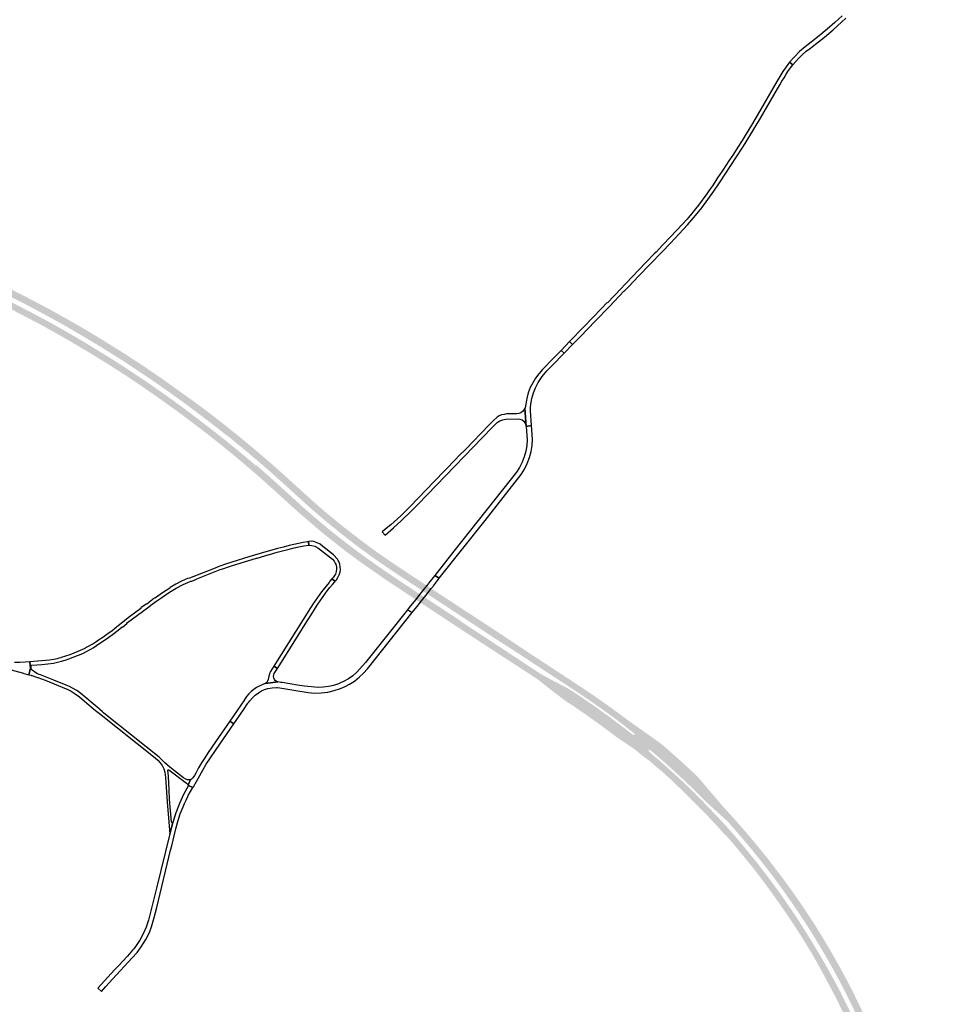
# Model space of a CAD drawing. Header units: metres. Extents: x 124582 to 143330, y 393481 to 406815.
# Tile 102 of 134: x 134738 to 135790, y 400218 to 401345. Entities that reach past the tile are written whole.
import ezdxf

# ---------------------------------------------------------------- set-up
doc = ezdxf.new("R2010")
doc.units = ezdxf.units.M
doc.header["$MEASUREMENT"] = 0
doc.layers.add('ir-ARC-asfalt-bestaande wegen-niet te inspecteren', color=151, linetype='Continuous', lineweight=0)
doc.layers.add('ir-ARC-asfalt-hoofdwegen-te inspecteren', color=5, linetype='Continuous', lineweight=0)

msp = doc.modelspace()

# ---------------------------------------------------------------- hatches: boundary and pattern name
at = {"layer": 'ir-ARC-asfalt-hoofdwegen-te inspecteren', "linetype": 'Continuous', "lineweight": 13}
for points in [[(134755.741, 401013.018), (134753.247, 401014.354), (134738.048, 401022.297), (134723.083, 401029.88), (134707.886, 401037.327), (134692.656, 401044.606), (134677.663, 401051.528), (134662.614, 401058.257), (134647.51, 401064.776), (134641.231, 401067.44), (134632.489, 401071.103), (134617.48, 401077.192), (134602.474, 401083.103), (134588.451, 401088.362), (134587.472, 401088.735), (134572.431, 401094.255), (134557.441, 401099.562), (134542.373, 401104.683), (134527.399, 401109.6), (134512.344, 401114.349), (134497.32, 401118.869), (134482.267, 401123.27), (134467.365, 401127.458), (134466.247, 401127.757), (134452.278, 401131.5), (134437.225, 401135.371), (134422.212, 401139.045), (134407.271, 401142.512), (134392.175, 401145.841), (134377.264, 401148.96), (134362.117, 401151.955), (134347.163, 401154.739), (134332.121, 401157.391), (134317.075, 401159.862), (134302.016, 401162.154), (134287.096, 401164.292), (134272.168, 401166.205), (134257.178, 401167.976), (134242.134, 401169.666), (134227.09, 401171.152), (134213.256, 401172.349), (134212.202, 401172.44), (134212.163, 401172.443), (134210.959, 401172.537), (134203.975, 401173.079), (134201.521, 401173.27), (134200.515, 401173.348), (134204.385, 401180.918), (134205.36, 401180.837), (134207.782, 401180.636), (134214.739, 401180.058), (134216.008, 401179.953), (134217.065, 401179.865), (134246.365, 401177.06), (134268.79, 401174.48), (134289.623, 401171.851), (134310.387, 401168.834), (134330.351, 401165.641), (134353.625, 401161.577), (134376.703, 401157.095), (134399.358, 401152.277), (134423.554, 401146.771), (134447.387, 401140.88), (134469.211, 401135.113), (134470.173, 401134.859), (134495.904, 401127.483), (134521.006, 401119.871), (134545.096, 401112.069), (134569.222, 401103.78), (134591.869, 401095.514), (134605.442, 401090.347), (134626.48, 401082.054), (134646.146, 401073.935), (134667.178, 401064.836), (134686.475, 401056.069), (134708.84, 401045.608), (134731.019, 401034.621), (134750.056, 401024.92), (134759.938, 401019.66)], [(134749.004, 401002.446), (134717.38, 401018.925), (134689.832, 401032.206), (134670.37, 401041.177), (134650.8, 401049.911), (134633.379, 401057.331), (134615.846, 401064.482), (134595.763, 401072.371), (134575.58, 401080.003), (134554.259, 401087.523), (134542.61, 401091.632), (134534.47, 401094.226), (134498.703, 401105.622), (134461.61, 401116.245), (134459.314, 401116.903), (134422.972, 401126.182), (134364.844, 401138.82), (134334.839, 401144.393), (134296.094, 401150.559), (134239.359, 401157.471), (134207.202, 401160.398), (134206.14, 401160.474), (134204.939, 401160.559), (134197.917, 401161.055), (134195.416, 401161.232), (134194.473, 401161.298), (134198.059, 401168.547), (134199.089, 401168.475), (134201.568, 401168.301), (134208.584, 401167.81), (134209.813, 401167.724), (134210.746, 401167.659), (134244.464, 401164.375), (134297.881, 401157.653), (134336.322, 401151.509), (134370.151, 401145.227), (134424.794, 401133.184), (134461.819, 401123.688), (134464.321, 401122.975), (134501.266, 401112.454), (134544.961, 401098.507), (134578.274, 401086.754), (134598.675, 401079.014), (134618.968, 401070.996), (134636.345, 401063.793), (134653.627, 401056.366), (134673.404, 401047.721), (134693.081, 401038.849), (134720.659, 401025.444), (134752.968, 401008.603)], [(135196.742, 400692.598), (135162.895, 400714.872), (135145.089, 400727.031), (135123.729, 400742.601), (135106.318, 400756.015), (135089.91, 400769.33), (135072.866, 400783.818), (135057.078, 400797.94), (135042.011, 400811.77), (135041.835, 400811.932), (135024.623, 400827.384), (135009.273, 400840.643), (134993.235, 400854.083), (134974.385, 400869.547), (134974.193, 400869.285), (134967.74, 400874.433), (134955.426, 400883.981), (134938.381, 400896.977), (134926.368, 400905.889), (134914.083, 400914.758), (134901.901, 400923.378), (134889.563, 400931.959), (134877.081, 400940.381), (134864.544, 400948.744), (134851.981, 400956.884), (134839.4, 400964.808), (134826.6, 400972.693), (134813.692, 400980.428), (134809.534, 400982.93), (134798.592, 400989.344), (134783.42, 400997.972), (134768.295, 401006.295), (134755.741, 401013.018), (134759.938, 401019.66), (134771.378, 401013.571), (134794.126, 401000.944), (134814.199, 400989.373), (134824.537, 400983.121), (134838.992, 400974.253), (134859.252, 400961.574), (134879.936, 400947.997), (134900.065, 400934.252), (134919.757, 400920.256), (134938.534, 400906.746), (134956.043, 400893.748), (134972.482, 400880.912), (134988.426, 400868.116), (135004.622, 400854.739), (135022.228, 400839.751), (135039.357, 400824.61), (135047.773, 400816.94), (135056.393, 400809.084), (135070.415, 400796.363), (135087.975, 400780.969), (135104.845, 400767.144), (135129.17, 400748.257), (135146.433, 400735.553), (135173.755, 400716.883), (135201.516, 400698.589)], [(135188.873, 400682.687), (135158.212, 400702.879), (135127.593, 400724.157), (135109.112, 400737.852), (135084.981, 400756.9), (135056.938, 400780.892), (135032.37, 400803.117), (135018.003, 400816.114), (135009.037, 400823.996), (135000, 400831.798), (134982.636, 400846.398), (134965.026, 400860.701), (134951.998, 400870.971), (134951.34, 400871.49), (134934.246, 400884.481), (134921.805, 400893.936), (134899.607, 400909.881), (134877.167, 400925.484), (134857.534, 400938.581), (134837.659, 400951.309), (134817.48, 400963.711), (134797.105, 400975.789), (134778.512, 400986.473), (134759.746, 400996.849), (134753.699, 401000), (134749.004, 401002.446), (134752.968, 401008.603), (134763.455, 401003.137), (134769.213, 401000), (134785.33, 400991.016), (134801.317, 400981.803), (134821.477, 400969.779), (134841.464, 400957.468), (134856.765, 400947.701), (134871.922, 400937.713), (134885.794, 400928.354), (134899.544, 400918.817), (134913.994, 400908.522), (134928.313, 400898.047), (134955.764, 400877.095), (134969.547, 400866.293), (134984.846, 400853.905), (135000, 400841.34), (135008.028, 400834.535), (135008.456, 400834.931), (135012.365, 400831.629), (135024.391, 400820.978), (135037.599, 400809.056), (135038.289, 400808.429), (135044.861, 400802.458), (135059.699, 400788.951), (135074.021, 400776.374), (135089.392, 400763.447), (135105.756, 400750.358), (135120.895, 400738.79), (135126.42, 400734.7), (135135.282, 400728.253), (135153.914, 400715.189), (135169.995, 400704.306), (135186.175, 400693.636), (135193.66, 400688.731)], [(135533.402, 400440.549), (135527.023, 400446.38), (135525.226, 400447.959), (135523.037, 400450.043), (135515.788, 400457.323), (135504.811, 400468.031), (135494.067, 400478.284), (135484.449, 400487.12), (135472.554, 400497.717), (135468.867, 400500.924), (135459.647, 400508.798), (135459.184, 400509.194), (135458.473, 400509.437), (135457.785, 400509.133), (135441.45, 400526.682), (135441.511, 400527.314), (135441.167, 400527.848), (135426.988, 400539.098), (135413.441, 400549.193), (135399.645, 400559.13), (135384.857, 400569.324), (135372.342, 400577.653), (135358.143, 400586.982), (135339.622, 400599.075), (135312.566, 400616.843), (135281.389, 400637.018), (135275.509, 400640.874), (135228.145, 400671.931), (135205.777, 400686.652), (135205.006, 400687.16), (135203.959, 400687.848), (135198.783, 400691.255), (135197.6, 400692.033), (135196.742, 400692.598), (135201.516, 400698.589), (135202.363, 400698.031), (135203.553, 400697.247), (135208.715, 400693.846), (135209.753, 400693.162), (135210.516, 400692.659), (135210.55, 400692.637), (135280.884, 400646.613), (135284.527, 400644.235), (135319.757, 400620.801), (135355.138, 400597.565), (135370.358, 400587.609), (135384.717, 400578.092), (135399.071, 400568.337), (135415.019, 400557.115), (135429.795, 400546.221), (135435.434, 400542.009), (135468.109, 400518.886), (135472.4, 400515.85), (135478.769, 400510.23), (135491.98, 400498.626), (135496.382, 400494.633), (135504.138, 400487.512), (135507.368, 400484.478), (135514.637, 400477.359), (135517.168, 400474.496), (135527.495, 400462.233), (135539.501, 400448.106), (135540.414, 400446.985)], [(135463.691, 400492.215), (135459.187, 400496.193), (135457.815, 400497.253), (135456.322, 400498.133), (135440.042, 400510.936), (135439.468, 400511.388), (135427.597, 400519.326), (135420.316, 400524.195), (135413.958, 400529.1), (135410.44, 400531.724), (135398.217, 400540.709), (135386.866, 400548.779), (135380.645, 400553.073), (135371.99, 400558.978), (135362.388, 400565.332), (135359.109, 400567.613), (135338.2, 400583.849), (135333.014, 400587.858), (135331.659, 400589.187), (135305.21, 400606.508), (135272.832, 400627.516), (135241.23, 400648.205), (135197.947, 400676.711), (135197.154, 400677.233), (135196.095, 400677.93), (135190.901, 400681.351), (135189.729, 400682.123), (135188.873, 400682.687), (135193.66, 400688.731), (135194.527, 400688.164), (135195.707, 400687.39), (135200.899, 400683.988), (135201.952, 400683.299), (135202.708, 400682.803), (135220.118, 400671.408), (135236.695, 400660.507), (135242.316, 400656.868), (135242.122, 400656.566), (135272.646, 400636.516), (135278.524, 400632.655), (135309.552, 400612.175), (135332.513, 400597.118), (135336.861, 400594.405), (135363.261, 400580.552), (135367.61, 400578.096), (135371.818, 400575.407), (135383.424, 400567.627), (135398.256, 400557.397), (135413.657, 400546.224), (135425.556, 400537.304), (135431.181, 400532.997), (135435.693, 400529.451), (135437.478, 400528.049), (135440.381, 400526.138), (135441.01, 400526.224), (135441.45, 400526.682), (135457.785, 400509.133), (135457.603, 400508.94), (135457.379, 400508.233), (135457.731, 400507.58), (135467.313, 400499.141), (135468.772, 400497.848)], [(135544.51, 400412.418), (135539.088, 400418.593), (135521.874, 400437.174), (135503.371, 400455.624), (135484.612, 400473.814), (135473.208, 400484.137), (135464.959, 400491.03), (135463.729, 400492.135), (135468.83, 400497.913), (135476.023, 400491.718), (135492.3, 400476.936), (135505.44, 400464.468), (135520.005, 400449.773), (135531.011, 400438.322), (135535.946, 400433.187), (135549.426, 400418.624), (135550.238, 400417.681)], [(135782.989, 399738.655), (135782.766, 399758.129), (135782.416, 399790.716), (135782.091, 399814.207), (135781.822, 399834.674), (135781.379, 399834.731), (135781.236, 399843.1), (135780.718, 399858.124), (135780.19, 399868.84), (135779.958, 399873.545), (135779.025, 399888.394), (135777.699, 399903.308), (135776.227, 399918.332), (135774.469, 399933.069), (135772.475, 399948.119), (135770.255, 399962.875), (135767.785, 399977.716), (135765.037, 399992.539), (135762.128, 400007.125), (135758.925, 400021.825), (135755.454, 400036.371), (135751.756, 400051.041), (135747.85, 400065.42), (135743.648, 400079.806), (135739.245, 400094.13), (135734.575, 400108.469), (135724.528, 400136.684), (135719.237, 400150.659), (135713.627, 400164.55), (135707.697, 400178.628), (135701.795, 400192.153), (135688.984, 400219.337), (135682.277, 400232.7), (135675.331, 400246.026), (135668.143, 400259.212), (135660.739, 400272.265), (135653.214, 400285.059), (135645.344, 400297.997), (135637.28, 400310.691), (135628.993, 400323.319), (135623.39, 400331.511), (135622.144, 400333.333), (135620.459, 400335.748), (135614.837, 400343.733), (135611.919, 400348.026), (135610.244, 400350.245), (135605.949, 400356.301), (135595.719, 400369.939), (135585.794, 400382.521), (135584.807, 400383.688), (135575.389, 400395.396), (135565.679, 400406.971), (135555.961, 400418.164), (135549.547, 400425.7), (135547.434, 400427.782), (135545.196, 400429.834), (135535.821, 400438.338), (135533.402, 400440.549), (135540.414, 400446.985), (135540.421, 400446.976), (135547.966, 400438.669), (135559.532, 400425.775), (135571.701, 400411.801), (135583.64, 400397.445), (135595.246, 400383.013), (135606.53, 400368.291), (135617.193, 400353.982), (135629.442, 400336.597), (135630.327, 400335.373), (135630.328, 400335.371), (135637.392, 400324.974), (135647.43, 400309.531), (135656.406, 400295.016), (135666.376, 400278.27), (135676.23, 400260.913), (135684.422, 400245.752), (135692.421, 400230.168), (135702.755, 400208.888), (135710.509, 400192.04), (135716.969, 400177.067), (135723.3, 400161.815), (135729.699, 400145.615), (135736.838, 400126.288), (135742.881, 400108.332), (135749.219, 400088.633), (135753.944, 400072.802), (135759.523, 400052.575), (135764.399, 400032.96), (135768.908, 400013.073), (135772.581, 399995.185), (135775.723, 399978.231), (135777.094, 399969.566), (135779.892, 399951.459), (135782.799, 399930.923), (135784.958, 399911.294), (135786.768, 399890.684), (135788.05, 399870.705), (135788.159, 399868.412), (135788.997, 399850.76), (135789.498, 399831.408), (135789.555, 399813.282), (135789.851, 399783.315), (135789.973, 399764.647), (135790.111, 399748.235), (135790.223, 399738.738)], [(135763.95, 399917.463), (135763.496, 399921.856), (135761.204, 399939.559), (135758.15, 399959.8), (135754.931, 399978.624), (135750.982, 399998.747), (135746.705, 400019.027), (135741.996, 400038.566), (135736.603, 400059.116), (135730.58, 400080.011), (135724.372, 400099.383), (135718.091, 400118.078), (135710.661, 400137.853), (135703.541, 400155.801), (135696.051, 400173.899), (135687.149, 400193.738), (135678.057, 400212.986), (135669.984, 400229.151), (135660.787, 400246.536), (135649.8, 400266.766), (135642.378, 400279.405), (135634.764, 400291.93), (135627.699, 400303.05), (135620.462, 400314.058), (135612.983, 400325.127), (135612.684, 400325.556), (135598.899, 400345.07), (135588.031, 400359.994), (135576.781, 400374.547), (135565.252, 400388.776), (135553.658, 400402.706), (135544.828, 400412.71), (135550.127, 400417.579), (135557.15, 400409.686), (135568.402, 400396.258), (135579.646, 400382.516), (135581.926, 400379.623), (135592.714, 400365.627), (135602.97, 400351.827), (135606.237, 400347.367), (135610.801, 400340.891), (135618.848, 400329.32), (135619.012, 400329.076), (135626.465, 400318.016), (135633.714, 400306.832), (135640.804, 400295.547), (135648.026, 400283.81), (135659.344, 400264.584), (135667.582, 400249.877), (135676.856, 400232.574), (135686.45, 400213.204), (135693.833, 400197.275), (135702.016, 400179.171), (135709.784, 400160.855), (135716.22, 400144.564), (135723.227, 400125.827), (135729.53, 400108.036), (135735.541, 400089.682), (135741.267, 400070.873), (135746.684, 400050.931), (135752.484, 400027.374), (135756.241, 400010.526), (135760.233, 399990.746), (135763.73, 399972.232), (135767.125, 399952.812), (135769.897, 399933.387), (135771.613, 399918.333)]]:
    msp.add_hatch(color=5, dxfattribs=at).paths.add_polyline_path(points)

# ---------------------------------------------------------------- linework, layer by layer
at = {"layer": 'ir-ARC-asfalt-bestaande wegen-niet te inspecteren', "color": 7, "linetype": 'Continuous', "lineweight": 30, "flags": 128}
for points in [[(135679.15, 401349.383), (135670.511, 401341.484), (135661.681, 401333.799), (135652.694, 401326.304), (135643.543, 401319.01), (135636.766, 401313.803), (135630.302, 401308.213), (135624.298, 401302.427), (135618.687, 401296.26), (135622.471, 401293.038), (135628.89, 401300.562), (135633.249, 401304.743), (135637.87, 401308.631), (135642.735, 401312.211), (135648.621, 401316.86), (135658.717, 401324.945), (135668.571, 401333.323), (135678.176, 401341.986), (135683.202, 401346.681)], [(134722.11, 400602.33), (134741.864, 400597.047), (134742.461, 400596.706), (134747.914, 400595.262), (134749.95, 400602.786), (134749.364, 400610.163), (134743.741, 400609.785), (134737.654, 400609.421), (134731.56, 400609.177)]]:
    msp.add_lwpolyline(points, dxfattribs=at)
for points in [[(135530.505, 401154.844), (135527.333, 401150.112), (135524.023, 401145.475), (135514.573, 401132.624), (135511.119, 401128.333), (135506.951, 401123.025), (135502.562, 401117.898), (135501.491, 401116.667), (135496.024, 401110.578), (135482.413, 401096.154), (135474.078, 401087.398), (135473.356, 401086.655), (135466.115, 401078.949), (135463.938, 401076.73), (135445.639, 401057.711), (135439.822, 401051.665), (135430.696, 401042.18), (135430.154, 401041.622), (135425.957, 401037.292), (135425.985, 401037.221), (135410.288, 401020.92), (135410.198, 401021.004), (135403.298, 401013.812), (135393.744, 401003.917), (135383.343, 400993.221), (135367.08, 400976.468), (135370.522, 400973.046), (135379.496, 400982.437), (135396.211, 400999.819), (135412.516, 401016.655), (135429.294, 401034.012), (135429.346, 401033.965), (135434.794, 401039.585), (135445.906, 401051.144), (135472.488, 401078.795), (135482.529, 401089.12), (135492.391, 401099.615), (135501.912, 401110.021), (135511.171, 401120.662), (135518.341, 401129.676), (135525.22, 401138.915), (135532.052, 401148.479), (135538.655, 401158.202), (135551.761, 401177.909), (135564.677, 401197.74), (135567.952, 401203.053), (135576.819, 401217.599), (135585.497, 401232.259), (135607.54, 401270.167), (135609.968, 401274.321), (135612.462, 401278.437), (135614.947, 401282.517), (135617.605, 401286.487), (135622.471, 401293.038), (135618.687, 401296.26), (135614.738, 401290.925), (135611.123, 401285.358), (135607.575, 401279.701), (135604.204, 401273.936), (135581.68, 401235.29), (135575.202, 401224.273), (135569.193, 401214.237), (135564.49, 401206.524), (135559.71, 401198.859), (135554.615, 401190.988), (135549.405, 401183.193), (135542.331, 401172.675), (135541.636, 401171.496), (135536.493, 401163.787), (135531.197, 401155.835), (135530.505, 401154.844)], [(135360.674, 400963.035), (135370.522, 400973.046), (135367.08, 400976.468), (135357.315, 400966.385), (135360.674, 400963.035)], [(135322.093, 400897.458), (135322.283, 400901.227), (135322.702, 400904.977), (135323.85, 400911.383), (135325.617, 400917.646), (135327.986, 400923.707), (135330.935, 400929.508), (135335.639, 400936.515), (135340.977, 400943.052), (135346.902, 400949.062), (135360.674, 400963.035), (135357.315, 400966.385), (135348.674, 400957.531), (135335.993, 400944.378), (135331.886, 400939.71), (135328.17, 400934.724), (135324.871, 400929.454), (135322.009, 400923.934), (135321.986, 400923.946), (135321.902, 400923.746), (135319.661, 400917.639), (135318.031, 400911.342), (135317.977, 400911.055), (135317.64, 400909.248), (135316.819, 400904.96), (135316.211, 400900.637), (135315.939, 400900.677), (135315.891, 400900.347), (135317.297, 400879.297), (135323.303, 400880.362), (135322.091, 400897.321), (135322.093, 400897.458)], [(135317.297, 400879.297), (135315.891, 400900.347), (135314.783, 400898.219), (135313.21, 400896.407), (135311.258, 400895.012), (135309.034, 400894.111), (135306.662, 400893.753), (135304.271, 400893.957), (135297.176, 400893.768), (135294.888, 400893.66), (135292.016, 400893.204), (135289.202, 400892.605), (135286.553, 400891.482), (135284.166, 400889.875), (135279.828, 400886.175), (135274.52, 400880.848), (135266.322, 400872.16), (135265.398, 400871.202), (135256.492, 400862.003), (135248.874, 400854.237), (135239.989, 400845.18), (135236.82, 400841.766), (135212.149, 400816.241), (135184.537, 400787.675), (135181.161, 400784.244), (135177.727, 400780.87), (135173.861, 400777.213), (135169.947, 400773.607), (135162.27, 400766.869), (135153.097, 400759.465), (135152.644, 400758.955), (135155.73, 400755.058), (135165.49, 400763.535), (135174.211, 400771.389), (135178.124, 400775.027), (135181.994, 400778.711), (135187.705, 400784.311), (135193.337, 400789.99), (135277.925, 400877.592), (135281.433, 400881.225), (135284.035, 400883.703), (135287.072, 400885.625), (135290.426, 400886.916), (135293.967, 400887.526), (135307.716, 400888.092), (135310.22, 400887.76), (135312.551, 400886.788), (135314.548, 400885.243), (135315.919, 400883.493), (135316.852, 400881.475), (135317.297, 400879.297)], [(135217.786, 400705.578), (135270.376, 400771.791), (135311.769, 400824.521), (135315.489, 400830.598), (135318.611, 400837.003), (135321.106, 400843.676), (135322.952, 400850.558), (135324.133, 400857.585), (135324.636, 400864.692), (135323.303, 400880.362), (135317.297, 400879.297), (135318.492, 400863.937), (135317.953, 400857.373), (135316.78, 400850.892), (135314.986, 400844.555), (135312.586, 400838.421), (135309.604, 400832.549), (135306.067, 400826.993), (135290.394, 400806.752), (135234.603, 400736.52), (135212.686, 400708.718), (135217.786, 400705.578)], [(134980.382, 400724.178), (134971.85, 400721.367), (134963.432, 400718.231), (134963.176, 400717.991), (134931.83, 400705.886), (134929.482, 400705.222), (134922.778, 400702.216), (134916.262, 400698.824), (134909.954, 400695.057), (134909.318, 400694.454), (134901.1, 400689.047), (134893.029, 400683.423), (134892.039, 400683.006), (134889.644, 400681.301), (134888.906, 400680.496), (134882.948, 400676.17), (134882.254, 400676.015), (134876.393, 400671.67), (134876.127, 400671.163), (134863.404, 400661.54), (134852.23, 400652.576), (134851.798, 400652.395), (134848.753, 400649.981), (134848.123, 400649.298), (134843.338, 400645.652), (134837.231, 400641.171), (134832.576, 400637.899), (134827.883, 400634.683), (134824.547, 400632.483), (134821.176, 400630.337), (134819.999, 400630.007), (134815.053, 400627.065), (134812.75, 400625.93), (134812.032, 400625.314), (134809.638, 400624.154), (134809.355, 400624.137), (134804.276, 400621.735), (134799.723, 400619.821), (134795.086, 400618.119), (134794.837, 400618.198), (134784.911, 400614.944), (134784.563, 400614.731), (134782.555, 400614.133), (134780.529, 400613.597), (134778.544, 400613.124), (134776.54, 400612.738), (134771.854, 400612.055), (134767.152, 400611.484), (134762.716, 400611.06), (134749.364, 400610.163), (134749.95, 400602.786), (134750.999, 400601.509), (134750.86, 400601.824), (134750.736, 400602.361), (134750.616, 400603.242), (134750.588, 400604.131), (134750.67, 400604.875), (134750.839, 400605.605), (134750.947, 400605.875), (134751.124, 400606.106), (134751.336, 400606.244), (134751.581, 400606.308), (134762.788, 400607.134), (134769.608, 400607.684), (134776.381, 400608.661), (134780.981, 400609.645), (134785.522, 400610.871), (134789.657, 400612.096), (134793.752, 400613.447), (134798.816, 400615.238), (134803.835, 400617.152), (134806.202, 400617.937), (134808.83, 400619.085), (134811.401, 400620.36), (134811.739, 400620.727), (134814.167, 400621.958), (134816.565, 400623.246), (134819.059, 400624.646), (134821.504, 400626.13), (134829.356, 400631.236), (134837.106, 400636.494), (134843.807, 400641.352), (134850.374, 400646.39), (134854.815, 400649.881), (134855.082, 400649.879), (134860.328, 400654.001), (134861.165, 400654.957), (134883.761, 400671.857), (134889.16, 400675.84), (134894.606, 400679.76), (134900.1, 400683.644), (134905.664, 400687.428), (134911.119, 400691.01), (134916.745, 400694.318), (134924.807, 400698.694), (134930.042, 400700.846), (134933.62, 400702.317), (134934.67, 400702.515), (134939.767, 400704.547), (134940.28, 400704.972), (134955.616, 400711.088), (134961.328, 400713.322), (134967.06, 400715.503), (134971.234, 400717.006), (134975.427, 400718.456), (134981.325, 400720.406), (135000, 400726), (135008.523, 400728.553), (135009.274, 400728.567), (135023.02, 400732.651), (135023.695, 400732.996), (135032.428, 400735.486), (135041.63, 400737.926), (135046.141, 400739.037), (135051.693, 400740.316), (135057.263, 400741.518), (135062.895, 400742.806), (135068.614, 400743.629), (135068.237, 400747.648), (135067.16, 400747.42), (135061.942, 400746.555), (135056.765, 400745.473), (135051.459, 400744.308), (135046.174, 400743.047), (135039.461, 400741.346), (135032.768, 400739.565), (135026.127, 400737.721), (135019.508, 400735.802), (135000, 400730.006), (134980.382, 400724.178)], [(135103.949, 400721.915), (135103.629, 400723.026), (135102.946, 400724.723), (135102.212, 400726.136), (135101.356, 400727.479), (135096.679, 400732.476), (135084.443, 400742.009), (135081.431, 400744.474), (135078.029, 400746.364), (135074.345, 400747.621), (135071.292, 400747.91), (135068.237, 400747.648), (135068.614, 400743.629), (135072.013, 400743.271), (135075.277, 400742.257), (135078.685, 400740.593), (135081.752, 400738.363), (135095.625, 400727.391), (135097.427, 400725.363), (135098.798, 400723.022), (135099.36, 400721.645), (135100.05, 400719.128), (135100.351, 400716.536), (135099.989, 400713.437), (135099.04, 400710.465), (135098.039, 400708.637), (135096.707, 400707.034), (135094.911, 400704.845), (135098.689, 400702.191), (135100.119, 400703.731), (135101.893, 400706.486), (135103.341, 400709.425), (135104.443, 400712.511), (135104.639, 400715.658), (135104.474, 400718.806), (135103.949, 400721.915)], [(135028.584, 400604.883), (135032.557, 400602.351), (135060, 400646.096), (135062.446, 400649.995), (135073.745, 400668.005), (135076.261, 400671.957), (135078.834, 400675.872), (135081.466, 400679.748), (135084.154, 400683.585), (135089.658, 400691.169), (135092.504, 400694.892), (135095.465, 400698.523), (135098.142, 400701.601), (135098.689, 400702.191), (135094.911, 400704.845), (135092.75, 400702.211), (135091.623, 400700.882), (135088.225, 400696.699), (135084.889, 400692.466), (135082.988, 400689.96), (135081.142, 400687.412), (135075.765, 400679.657), (135074.017, 400677.042), (135070.601, 400671.759), (135028.584, 400604.883)], [(135205.538, 400699.741), (135203.553, 400697.247), (135198.783, 400691.255), (135195.707, 400687.39), (135195.388, 400686.989), (135190.901, 400681.351), (135188.81, 400678.724), (135183.539, 400672.101), (135181.494, 400669.602), (135186.743, 400666.403), (135188.556, 400668.683), (135188.69, 400668.591), (135194.019, 400675.312), (135196.095, 400677.93), (135200.575, 400683.58), (135200.899, 400683.988), (135203.959, 400687.848), (135208.715, 400693.846), (135210.705, 400696.356), (135211.198, 400696.978), (135215.938, 400702.956), (135215.785, 400703.058), (135217.786, 400705.578), (135212.686, 400708.718), (135210.812, 400706.367), (135206.015, 400700.34), (135205.538, 400699.741)], [(135063.492, 400582.127), (135055.486, 400583.381), (135038.039, 400586.292), (135036.336, 400586.535), (135033.227, 400586.98), (135018.802, 400585.279), (135017.596, 400584.738), (135010.262, 400581.388), (135008.724, 400580.529), (135005.597, 400578.48), (135002.68, 400576.142), (135000, 400573.535), (134997.338, 400570.365), (134995.026, 400566.932), (134994.86, 400566.72), (134978.067, 400542.196), (134982.638, 400538.983), (134993.584, 400554.952), (134998.881, 400562.68), (134999.916, 400563.893), (135000, 400563.991), (135001.176, 400565.266), (135004.028, 400568.772), (135007.289, 400571.902), (135010.91, 400574.608), (135014.292, 400576.652), (135017.859, 400578.351), (135021.576, 400579.69), (135026.708, 400580.392), (135026.727, 400580.395), (135026.748, 400580.396), (135031.515, 400580.684), (135031.836, 400580.719), (135032.158, 400580.723), (135035.347, 400580.294), (135051.346, 400577.723), (135067.907, 400574.901), (135075.357, 400574.35), (135082.824, 400574.526), (135090.24, 400575.427), (135097.532, 400577.045), (135104.633, 400579.365), (135110.01, 400581.655), (135115.198, 400584.347), (135120.884, 400588.083), (135126.207, 400592.32), (135131.124, 400597.022), (135135.594, 400602.151), (135186.743, 400666.403), (135181.494, 400669.602), (135133.527, 400609.23), (135123.647, 400598.05), (135118.99, 400593.96), (135113.869, 400590.471), (135108.359, 400587.633), (135105.458, 400586.235), (135102.489, 400584.987), (135096.837, 400583.08), (135091.031, 400581.714), (135085.122, 400580.901), (135079.162, 400580.648), (135063.492, 400582.127)], [(134930.315, 400469.032), (134933.033, 400475.218), (134932.237, 400474.978), (134931.415, 400474.852), (134930.584, 400474.839), (134929.759, 400474.941), (134928.775, 400475.23), (134927.862, 400475.698), (134925.262, 400477.314), (134923.598, 400478.488), (134909.38, 400489.68), (134903.19, 400495.01), (134898.09, 400500), (134897.2, 400500.87), (134835.8, 400549.921), (134833.532, 400551.831), (134832.405, 400552.78), (134829.26, 400555.427), (134828.396, 400556.155), (134807.447, 400573.792), (134802.935, 400577.044), (134798.147, 400579.872), (134794.465, 400581.671), (134790.67, 400583.219), (134776.548, 400588.893), (134761.524, 400595.074), (134760.026, 400595.656), (134757.969, 400596.441), (134756.022, 400597.47), (134751.875, 400600.532), (134751.433, 400600.88), (134751.083, 400601.32), (134750.999, 400601.509), (134749.95, 400602.786), (134747.914, 400595.262), (134747.978, 400595.245), (134748.359, 400595.295), (134750.68, 400594.659), (134751.003, 400594.57), (134751.441, 400594.209), (134758.065, 400592.055), (134758.232, 400592.175), (134766.757, 400588.949), (134775.214, 400585.548), (134792.7, 400578.319), (134796.41, 400576.441), (134800.001, 400574.345), (134806.104, 400570.067), (134811.717, 400565.162), (134824.17, 400554.381), (134828.884, 400550.898), (134892.47, 400500), (134895.53, 400497.55), (134898.362, 400494.626), (134900.699, 400491.292), (134902.482, 400487.633), (134903.668, 400483.739), (134904.27, 400480.65), (134904.66, 400477.54), (134906.22, 400449.87), (134908.54, 400422.1), (134909.47, 400413.35), (134912.77, 400426.336), (134912.311, 400425.998), (134911.748, 400426.085), (134911.413, 400426.547), (134910.214, 400439.74), (134909.166, 400452.946), (134908.519, 400463.641), (134907.757, 400479.209), (134907.298, 400486.009), (134907.568, 400486.501), (134908.128, 400486.46), (134928.438, 400471.228), (134929.352, 400470.549), (134929.964, 400469.588), (134930.315, 400469.032)], [(135032.557, 400602.351), (135028.584, 400604.883), (135024.801, 400598.861), (135023.965, 400597.612), (135022.764, 400593.579), (135022.037, 400589.796), (135021.41, 400587.999), (135020.302, 400586.451), (135018.802, 400585.279), (135033.227, 400586.98), (135031.589, 400587.583), (135030.168, 400588.598), (135029.066, 400589.952), (135028.362, 400591.55), (135028.104, 400593.306), (135028.326, 400595.067), (135029.014, 400596.703), (135032.557, 400602.351)], [(134933.033, 400475.218), (134930.315, 400469.032), (134930.76, 400468.328), (134935.786, 400466.085), (134936.341, 400467.058), (134939.78, 400473.091), (134947.67, 400486.93), (134951.21, 400492.8), (134955.917, 400500), (134961.883, 400508.704), (134966.686, 400515.71), (134982.638, 400538.983), (134978.067, 400542.196), (134961.778, 400518.408), (134958.352, 400513.404), (134952.672, 400505.006), (134949.41, 400500), (134945.848, 400494.363), (134942.372, 400488.684), (134940.74, 400485.776), (134939.29, 400482.774), (134937.697, 400479.836), (134935.669, 400477.179), (134935.092, 400476.585), (134934.469, 400476.04), (134933.784, 400475.572), (134933.033, 400475.218)], [(134926.152, 400447.757), (134928.014, 400451.853), (134929.98, 400455.9), (134930.543, 400456.887), (134935.786, 400466.085), (134930.76, 400468.328), (134925.257, 400458.286), (134920.412, 400447.912), (134916.244, 400437.247), (134912.77, 400426.336), (134909.47, 400413.35), (134894.03, 400351.04), (134885.18, 400314.44), (134882.482, 400306.45), (134879.07, 400298.738), (134874.972, 400291.367), (134870.221, 400284.399), (134868.074, 400281.648), (134866.823, 400280.201), (134860.84, 400273.28), (134850.501, 400262.104), (134846.207, 400257.463), (134826.877, 400236.569), (134831.236, 400232.944), (134836.201, 400238.457), (134843.947, 400246.805), (134866.41, 400271.3), (134871.864, 400277.605), (134875.805, 400282.732), (134879.406, 400288.103), (134881.842, 400292.22), (134884.079, 400296.448), (134886.479, 400301.625), (134888.58, 400306.93), (134891.58, 400317.355), (134894.365, 400328.784), (134910.365, 400394.467), (134911.575, 400399.432), (134915.922, 400417.278), (134916.321, 400418.921), (134918.673, 400427.491), (134921.45, 400435.934), (134924.645, 400444.227), (134926.152, 400447.757)]]:
    msp.add_lwpolyline(points, close=True, dxfattribs=at)

doc.saveas('drawing.dxf')
